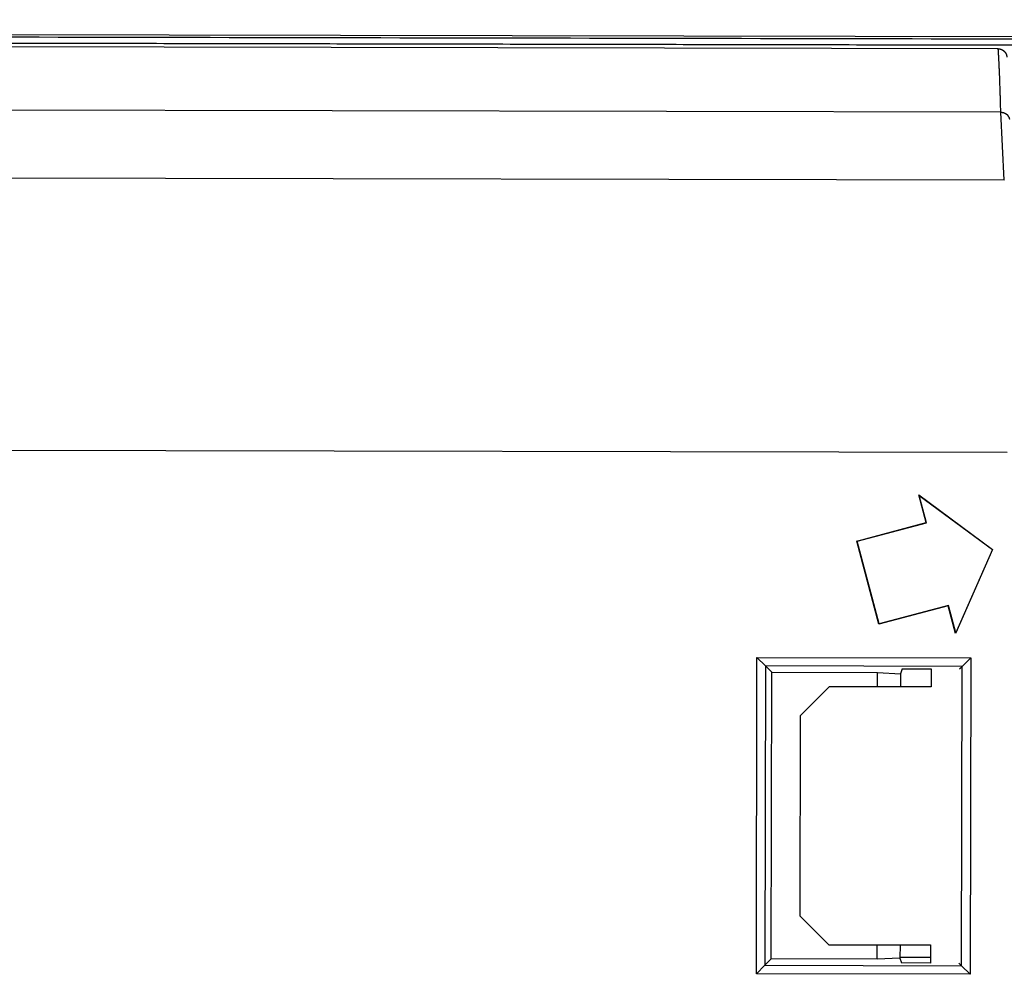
# Model space of a CAD drawing. Header units: millimetres. Extents: x 40090 to 187415, y -53271 to 40260.
# Tile 233 of 256: x 127131 to 127166, y 14166 to 14199. Entities that reach past the tile are written whole.
import ezdxf

# ---------------------------------------------------------------- set-up
doc = ezdxf.new("R2010")
doc.units = ezdxf.units.MM
doc.layers.add('AVM_projektor', color=6, linetype='Continuous')

# ---------------------------------------------------------------- blocks, each defined once
blk = doc.blocks.new('PT-FW430-bottom')
for p, q in [((-215, 3.285), (-215, 320.97)), ((-209.986, 304.238), (-212.351, 304.112)), ((-209.986, 304.238), (-209.986, 31.031)), ((-200.483, 304.353), (-200.483, 73.888)), ((-214.565, 304.016), (-214.565, 3.544)), ((-212.351, 304.11), (-212.351, 27.667)), ((-198.997, 301.277), (-197.1, 303.856)), ((-198.98, 301.289), (-197.098, 303.848)), ((-197.1, 303.856), (-194.168, 302.572)), ((-197.098, 303.848), (-197.1, 303.856)), ((-197.098, 303.848), (-194.189, 302.573)), ((-193.321, 303.1), (-193.021, 302.8)), ((-193.321, 303.1), (-182.279, 303.1)), ((-193.321, 295.646), (-193.321, 303.1)), ((-192.931, 302.71), (-193.021, 302.8)), ((-182.579, 302.8), (-193.021, 302.8)), ((-193.021, 302.8), (-193.021, 295.946)), ((-182.669, 302.71), (-182.579, 302.8)), ((-182.279, 303.1), (-182.579, 302.8)), ((-182.579, 295.946), (-182.579, 302.8)), ((-182.279, 303.1), (-182.279, 295.646)), ((-194.189, 302.573), (-195.142, 302.318)), ((-194.168, 302.572), (-195.134, 302.313)), ((-194.189, 302.573), (-194.168, 302.572)), ((-195.142, 302.318), (-195.134, 302.313)), ((-195.142, 302.318), (-194.495, 299.903)), ((-195.134, 302.313), (-194.486, 299.898)), ((-198.031, 301.536), (-198.997, 301.277)), ((-198.026, 301.545), (-198.98, 301.289)), ((-198.026, 301.545), (-198.031, 301.536)), ((-197.384, 299.121), (-198.031, 301.536)), ((-197.379, 299.13), (-198.026, 301.545)), ((-192.931, 301.717), (-192.3, 301.717)), ((-192.93, 300.71), (-192.93, 301.717)), ((-192.3, 301.717), (-192.3, 298.167)), ((-183.3, 298.167), (-183.3, 301.717)), ((-183.3, 301.717), (-182.669, 301.717)), ((-182.869, 300.652), (-182.869, 301.717)), ((-182.67, 301.717), (-182.67, 300.71)), ((-198.98, 301.289), (-198.997, 301.277)), ((-192.93, 300.71), (-192.757, 300.653)), ((-192.8, 299.853), (-192.757, 300.653)), ((-192.757, 300.653), (-192.3, 300.653)), ((-183.3, 300.653), (-182.843, 300.653)), ((-182.843, 300.653), (-182.67, 300.71)), ((-182.843, 300.653), (-182.8, 299.853)), ((-194.486, 299.898), (-197.384, 299.121)), ((-194.495, 299.903), (-197.379, 299.13)), ((-194.495, 299.903), (-194.486, 299.898)), ((-192.3, 299.853), (-192.8, 299.853)), ((-192.8, 296.167), (-192.8, 299.853)), ((-182.8, 299.853), (-183.3, 299.853)), ((-182.8, 299.853), (-182.8, 296.167)), ((-197.379, 299.13), (-197.384, 299.121)), ((-191.3, 297.167), (-192.3, 298.167)), ((-183.3, 298.167), (-184.3, 297.167)), ((-184.3, 297.167), (-191.3, 297.167)), ((-193.021, 295.946), (-193.321, 295.646)), ((-192.8, 296.167), (-193.021, 295.946)), ((-193.021, 295.946), (-182.579, 295.946)), ((-182.8, 296.167), (-192.8, 296.167)), ((-182.8, 296.167), (-182.579, 295.946)), ((-182.579, 295.946), (-182.279, 295.646)), ((-182.279, 295.646), (-193.321, 295.646))]:
    blk.add_line(p, q)
for points, start_tangent, end_tangent in [([(-214.9, 320.87), (-214.9, 299.696), (-214.9, 278.521), (-214.899, 257.347), (-214.899, 236.172), (-214.899, 214.997), (-214.899, 193.823), (-214.899, 172.648), (-214.899, 151.474), (-214.899, 130.299), (-214.899, 109.125), (-214.899, 87.95), (-214.899, 66.775), (-214.899, 45.601), (-214.899, 24.426), (-214.899, 3.252)], (0.000001, -1), (0.000001, -1)), ([(-214.697, 3.219), (-214.697, 7.244), (-214.697, 11.27), (-214.697, 15.295), (-214.697, 19.32), (-214.697, 23.345), (-214.697, 27.37), (-214.697, 31.396), (-214.697, 35.421), (-214.697, 39.446), (-214.697, 43.471), (-214.697, 47.497), (-214.697, 51.522), (-214.697, 55.547), (-214.697, 59.572), (-214.697, 63.597), (-214.697, 67.623), (-214.697, 71.648), (-214.697, 75.673), (-214.697, 79.698), (-214.697, 83.724), (-214.697, 87.749), (-214.697, 91.774), (-214.697, 95.799), (-214.697, 99.824), (-214.697, 103.85), (-214.697, 107.875), (-214.697, 111.9), (-214.697, 115.925), (-214.697, 119.951), (-214.697, 123.976), (-214.697, 128.001), (-214.697, 132.026), (-214.697, 136.051), (-214.697, 140.077), (-214.697, 144.102), (-214.697, 148.127), (-214.697, 152.152), (-214.697, 156.178), (-214.697, 160.203), (-214.697, 164.228), (-214.697, 168.253), (-214.697, 172.278), (-214.697, 176.304), (-214.697, 180.329), (-214.698, 184.354), (-214.698, 188.379), (-214.698, 192.405), (-214.698, 196.43), (-214.698, 200.455), (-214.698, 204.48), (-214.698, 208.505), (-214.698, 212.531), (-214.698, 216.556), (-214.698, 220.581), (-214.698, 224.606), (-214.698, 228.632), (-214.698, 232.657), (-214.698, 236.682), (-214.698, 240.707), (-214.698, 244.732), (-214.698, 248.758), (-214.698, 252.783), (-214.698, 256.808), (-214.698, 260.833), (-214.698, 264.859), (-214.698, 268.884), (-214.698, 272.909), (-214.698, 276.934), (-214.698, 280.959), (-214.698, 284.985), (-214.698, 289.01), (-214.698, 293.035), (-214.698, 297.06), (-214.698, 301.086), (-214.698, 305.111)], (-0.000004, 1), (-0.000004, 1)), ([(-214.565, 304.016), (-214.565, 304.022), (-214.565, 304.029), (-214.565, 304.035), (-214.564, 304.041), (-214.564, 304.047), (-214.563, 304.053), (-214.562, 304.059), (-214.561, 304.065), (-214.56, 304.071), (-214.559, 304.077), (-214.557, 304.083), (-214.556, 304.089), (-214.554, 304.095), (-214.553, 304.101), (-214.551, 304.106), (-214.549, 304.112), (-214.547, 304.118), (-214.545, 304.124), (-214.543, 304.129), (-214.54, 304.135), (-214.538, 304.141), (-214.535, 304.146), (-214.532, 304.151), (-214.529, 304.157), (-214.527, 304.162), (-214.523, 304.167), (-214.52, 304.173), (-214.517, 304.178), (-214.514, 304.183), (-214.51, 304.188), (-214.507, 304.193), (-214.503, 304.198), (-214.499, 304.202), (-214.495, 304.207), (-214.491, 304.212), (-214.487, 304.216), (-214.483, 304.221), (-214.479, 304.225), (-214.474, 304.23), (-214.47, 304.234), (-214.466, 304.238), (-214.461, 304.242), (-214.456, 304.246), (-214.452, 304.25), (-214.447, 304.253), (-214.442, 304.257), (-214.437, 304.261), (-214.432, 304.264), (-214.427, 304.268), (-214.422, 304.271), (-214.417, 304.274), (-214.411, 304.277), (-214.406, 304.28), (-214.4, 304.283), (-214.395, 304.286), (-214.39, 304.288), (-214.384, 304.291), (-214.378, 304.293), (-214.373, 304.295), (-214.367, 304.298), (-214.361, 304.3), (-214.356, 304.302), (-214.35, 304.304), (-214.344, 304.305), (-214.338, 304.307), (-214.332, 304.308), (-214.326, 304.31), (-214.32, 304.311), (-214.314, 304.312), (-214.308, 304.313), (-214.302, 304.314), (-214.296, 304.315), (-214.29, 304.316), (-214.284, 304.316), (-214.278, 304.317)], (-0.000031, 1), (0.997915, 0.064546)), ([(-212.35, 304.116), (-212.349, 304.131), (-212.348, 304.146), (-212.346, 304.161), (-212.345, 304.172), (-212.344, 304.175), (-212.344, 304.178), (-212.344, 304.181), (-212.343, 304.183), (-212.343, 304.186), (-212.342, 304.189), (-212.341, 304.192), (-212.341, 304.194), (-212.34, 304.197), (-212.339, 304.2), (-212.339, 304.203), (-212.338, 304.205), (-212.337, 304.208), (-212.336, 304.211), (-212.335, 304.214), (-212.334, 304.216), (-212.333, 304.219), (-212.332, 304.222), (-212.331, 304.224), (-212.329, 304.23), (-212.327, 304.235), (-212.325, 304.24), (-212.323, 304.245), (-212.32, 304.25), (-212.318, 304.255), (-212.316, 304.26), (-212.313, 304.265), (-212.311, 304.269), (-212.308, 304.274), (-212.305, 304.279), (-212.303, 304.283), (-212.3, 304.287), (-212.297, 304.292), (-212.294, 304.296), (-212.291, 304.3), (-212.288, 304.304), (-212.285, 304.308), (-212.282, 304.312), (-212.279, 304.316), (-212.276, 304.319), (-212.272, 304.323), (-212.269, 304.327), (-212.265, 304.33), (-212.262, 304.334), (-212.258, 304.337), (-212.254, 304.341), (-212.251, 304.344), (-212.247, 304.347), (-212.243, 304.35), (-212.239, 304.353), (-212.236, 304.355), (-212.232, 304.358), (-212.228, 304.36), (-212.225, 304.362), (-212.221, 304.364), (-212.218, 304.365), (-212.215, 304.367), (-212.212, 304.369), (-212.209, 304.373), (-212.205, 304.376), (-212.201, 304.379), (-212.197, 304.381), (-212.192, 304.383), (-212.187, 304.385), (-212.182, 304.386), (-212.178, 304.388), (-212.174, 304.389), (-212.17, 304.391), (-212.168, 304.392), (-212.166, 304.394), (-212.166, 304.396), (-212.167, 304.399), (-212.169, 304.402), (-212.153, 304.403), (-212.143, 304.404), (-212.137, 304.404), (-212.135, 304.405), (-212.134, 304.406), (-212.131, 304.407), (-212.126, 304.408), (-212.115, 304.409)], (0.069847, 0.997558), (0.999525, 0.030833)), ([(-212.351, 304.11), (-212.44, 304.108), (-212.528, 304.105), (-212.615, 304.103), (-212.7, 304.1), (-212.784, 304.098), (-212.866, 304.095), (-212.947, 304.092), (-213.026, 304.09), (-213.103, 304.087), (-213.179, 304.085), (-213.254, 304.082), (-213.327, 304.079), (-213.398, 304.077), (-213.468, 304.074), (-213.537, 304.072), (-213.604, 304.069), (-213.669, 304.066), (-213.732, 304.063), (-213.794, 304.061), (-213.855, 304.058), (-213.914, 304.055), (-213.971, 304.053), (-214.026, 304.05), (-214.08, 304.047), (-214.132, 304.044), (-214.183, 304.042), (-214.232, 304.039), (-214.279, 304.036), (-214.325, 304.033), (-214.369, 304.03), (-214.412, 304.028), (-214.452, 304.025), (-214.492, 304.022), (-214.529, 304.019), (-214.565, 304.016)], (-0.999628, -0.027257), (-0.996741, -0.08067)), ([(-212.351, 304.112), (-212.351, 304.112), (-212.351, 304.111), (-212.351, 304.111), (-212.351, 304.111), (-212.351, 304.111), (-212.351, 304.111), (-212.351, 304.111), (-212.351, 304.111), (-212.351, 304.111), (-212.351, 304.111), (-212.351, 304.111), (-212.351, 304.11), (-212.351, 304.11), (-212.351, 304.11), (-212.351, 304.11)], (0.006559, -0.999978), (0, -1))]:
    blk.add_spline(points, degree=3, dxfattribs=dict(start_tangent=start_tangent, end_tangent=end_tangent))

msp = doc.modelspace()

# ---------------------------------------------------------------- block references
at = {"layer": 'AVM_projektor', "rotation": 269.8895464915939}
msp.add_blockref('PT-FW430-bottom', (126860.867, 13983.842), dxfattribs=at)

doc.saveas('drawing.dxf')
